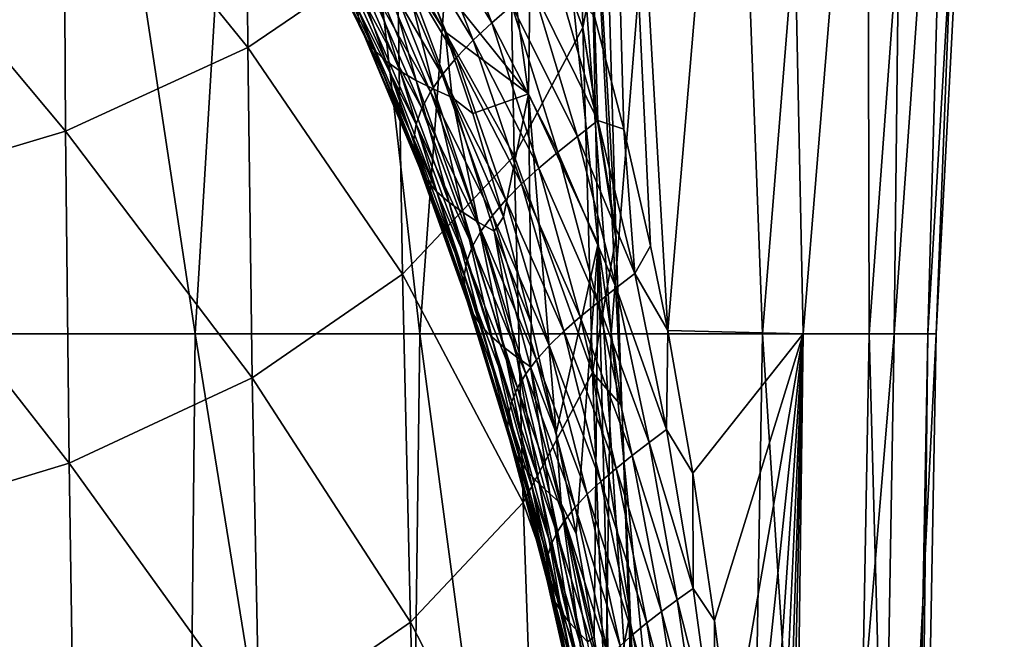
# Model space of a CAD drawing. Header units: millimetres. Extents: x -27 to 27, y -375 to 166.
# Tile 24 of 49: x 8.57 to 22.13, y 70.47 to 79.01. Entities that reach past the tile are written whole.
import ezdxf

# ---------------------------------------------------------------- set-up
doc = ezdxf.new("R2010")
doc.units = ezdxf.units.MM
doc.header["$LTSCALE"] = 62.577778
for name, color, linetype in [('10', 7, 'CONTINUOUS'), ('14', 7, 'CONTINUOUS'), ('6', 7, 'CONTINUOUS'), ('8', 7, 'CONTINUOUS')]:
    doc.layers.add(name, color=color, linetype=linetype)

msp = doc.modelspace()

# ---------------------------------------------------------------- linework, layer by layer
at = {"layer": '10', "color": 7, "linetype": 'CONTINUOUS', "true_color": 0xa2afbf}
for points in [[(8.293, 92.423, -20.533), (10.984, 74.682, -18.17), (7.529, 74.682, -19.852), (8.293, 92.423, -20.533)], [(8.293, 92.423, -20.533), (12.057, 92.423, -18.575), (10.984, 74.682, -18.17), (8.293, 92.423, -20.533)], [(12.057, 92.423, -18.575), (14.079, 74.682, -15.893), (10.984, 74.682, -18.17), (12.057, 92.423, -18.575)], [(12.057, 92.423, -18.575), (15.378, 92.423, -15.934), (14.079, 74.682, -15.893), (12.057, 92.423, -18.575)], [(15.378, 92.423, -15.934), (16.713, 74.682, -13.095), (14.079, 74.682, -15.893), (15.378, 92.423, -15.934)], [(15.378, 92.423, -15.934), (18.135, 92.423, -12.708), (16.713, 74.682, -13.095), (15.378, 92.423, -15.934)], [(18.991, 92.423, 11.39), (16.47, 92.423, 14.803), (17.494, 74.726, 12.035), (18.991, 92.423, 11.39)], [(17.494, 74.726, 12.035), (16.47, 92.423, 14.803), (17.257, 75.893, 12.446), (17.494, 74.726, 12.035)], [(17.257, 75.893, 12.446), (16.47, 92.423, 14.803), (16.889, 77.503, 13.046), (17.257, 75.893, 12.446)], [(16.889, 77.503, 13.046), (16.47, 92.423, 14.803), (16.484, 79.053, 13.659), (16.889, 77.503, 13.046)], [(18.135, 92.423, -12.708), (18.8, 74.682, -9.868), (16.713, 74.682, -13.095), (18.135, 92.423, -12.708)], [(18.991, 92.423, 11.39), (17.494, 74.726, 12.035), (19.362, 74.682, 8.712), (18.991, 92.423, 11.39)], [(18.135, 92.423, -12.708), (20.226, 92.423, -9.016), (18.8, 74.682, -9.868), (18.135, 92.423, -12.708)], [(20.226, 92.423, -9.016), (20.27, 74.682, -6.318), (18.8, 74.682, -9.868), (20.226, 92.423, -9.016)], [(20.815, 92.423, 7.559), (18.991, 92.423, 11.39), (19.362, 74.682, 8.712), (20.815, 92.423, 7.559)], [(20.815, 92.423, 7.559), (19.362, 74.682, 8.712), (20.615, 74.682, 5.08), (20.815, 92.423, 7.559)], [(20.226, 92.423, -9.016), (21.575, 92.423, -4.993), (20.27, 74.682, -6.318), (20.226, 92.423, -9.016)], [(21.575, 92.423, -4.993), (21.077, 74.682, -2.56), (20.27, 74.682, -6.318), (21.575, 92.423, -4.993)], [(21.874, 92.423, 3.45), (20.815, 92.423, 7.559), (20.615, 74.682, 5.08), (21.874, 92.423, 3.45)], [(21.874, 92.423, 3.45), (20.615, 74.682, 5.08), (21.193, 74.682, 1.281), (21.874, 92.423, 3.45)], [(21.575, 92.423, -4.993), (22.131, 92.423, -0.786), (21.077, 74.682, -2.56), (21.575, 92.423, -4.993)], [(22.131, 92.423, -0.786), (21.193, 74.682, 1.281), (21.077, 74.682, -2.56), (22.131, 92.423, -0.786)], [(22.131, 92.423, -0.786), (21.874, 92.423, 3.45), (21.193, 74.682, 1.281), (22.131, 92.423, -0.786)], [(10.804, 56.917, -17.899), (7.405, 56.917, -19.551), (7.529, 74.682, -19.852), (10.804, 56.917, -17.899)], [(10.984, 74.682, -18.17), (10.804, 56.917, -17.899), (7.529, 74.682, -19.852), (10.984, 74.682, -18.17)], [(13.85, 56.917, -15.661), (10.804, 56.917, -17.899), (10.984, 74.682, -18.17), (13.85, 56.917, -15.661)], [(14.079, 74.682, -15.893), (13.85, 56.917, -15.661), (10.984, 74.682, -18.17), (14.079, 74.682, -15.893)], [(16.443, 56.917, -12.912), (13.85, 56.917, -15.661), (14.079, 74.682, -15.893), (16.443, 56.917, -12.912)], [(16.713, 74.682, -13.095), (16.443, 56.917, -12.912), (14.079, 74.682, -15.893), (16.713, 74.682, -13.095)], [(18.499, 56.917, -9.74), (16.443, 56.917, -12.912), (16.713, 74.682, -13.095), (18.499, 56.917, -9.74)], [(18.8, 74.682, -9.868), (18.499, 56.917, -9.74), (16.713, 74.682, -13.095), (18.8, 74.682, -9.868)], [(17.494, 74.726, 12.035), (17.84, 72.762, 11.39), (19.362, 74.682, 8.712), (17.494, 74.726, 12.035)], [(17.84, 72.762, 11.39), (18.14, 70.731, 10.786), (19.362, 74.682, 8.712), (17.84, 72.762, 11.39)], [(18.14, 70.731, 10.786), (18.364, 68.916, 10.301), (19.362, 74.682, 8.712), (18.14, 70.731, 10.786)], [(18.364, 68.916, 10.301), (18.555, 67.072, 9.862), (19.362, 74.682, 8.712), (18.364, 68.916, 10.301)], [(19.95, 56.917, -6.251), (18.499, 56.917, -9.74), (18.8, 74.682, -9.868), (19.95, 56.917, -6.251)], [(18.555, 67.072, 9.862), (18.714, 65.217, 9.476), (19.362, 74.682, 8.712), (18.555, 67.072, 9.862)], [(18.714, 65.217, 9.476), (18.845, 63.37, 9.148), (19.362, 74.682, 8.712), (18.714, 65.217, 9.476)], [(20.27, 74.682, -6.318), (19.95, 56.917, -6.251), (18.8, 74.682, -9.868), (20.27, 74.682, -6.318)], [(18.845, 63.37, 9.148), (18.949, 61.556, 8.882), (19.362, 74.682, 8.712), (18.845, 63.37, 9.148)], [(18.949, 61.556, 8.882), (19.027, 59.793, 8.68), (19.362, 74.682, 8.712), (18.949, 61.556, 8.882)], [(19.027, 59.793, 8.68), (19.126, 56.776, 8.444), (19.362, 74.682, 8.712), (19.027, 59.793, 8.68)], [(19.126, 56.776, 8.444), (20.31, 56.917, 4.958), (20.615, 74.682, 5.08), (19.126, 56.776, 8.444)], [(19.362, 74.682, 8.712), (19.126, 56.776, 8.444), (20.615, 74.682, 5.08), (19.362, 74.682, 8.712)], [(20.75, 56.917, -2.557), (19.95, 56.917, -6.251), (20.27, 74.682, -6.318), (20.75, 56.917, -2.557)], [(21.077, 74.682, -2.56), (20.75, 56.917, -2.557), (20.27, 74.682, -6.318), (21.077, 74.682, -2.56)], [(20.31, 56.917, 4.958), (20.871, 56.917, 1.221), (21.193, 74.682, 1.281), (20.31, 56.917, 4.958)], [(20.615, 74.682, 5.08), (20.31, 56.917, 4.958), (21.193, 74.682, 1.281), (20.615, 74.682, 5.08)], [(20.871, 56.917, 1.221), (20.75, 56.917, -2.557), (21.077, 74.682, -2.56), (20.871, 56.917, 1.221)], [(21.193, 74.682, 1.281), (20.871, 56.917, 1.221), (21.077, 74.682, -2.56), (21.193, 74.682, 1.281)]]:
    msp.add_3dface(points, dxfattribs=at)
at = {"layer": '14', "color": 7, "linetype": 'CONTINUOUS', "true_color": 0xa2afbf}
for points in [[(14.325, 80.913, 16.186), (14.054, 80.651, 16.545), (15.069, 78.966, 15.357), (14.325, 80.913, 16.186)], [(14.325, 80.913, 16.186), (15.069, 78.966, 15.357), (15.345, 79.206, 15.007), (14.325, 80.913, 16.186)], [(12.378, 80.704, 20.462), (12.476, 80.512, 20.952), (13.245, 78.965, 19.602), (12.378, 80.704, 20.462)], [(12.378, 80.704, 20.462), (13.245, 78.965, 19.602), (13.215, 79.172, 19.124), (12.378, 80.704, 20.462)], [(14.054, 80.651, 16.545), (13.81, 80.389, 16.926), (14.813, 78.727, 15.723), (14.054, 80.651, 16.545)], [(14.054, 80.651, 16.545), (14.813, 78.727, 15.723), (15.069, 78.966, 15.357), (14.054, 80.651, 16.545)], [(12.476, 80.512, 20.952), (12.624, 80.342, 21.439), (13.323, 78.774, 20.08), (12.476, 80.512, 20.952)], [(12.476, 80.512, 20.952), (13.323, 78.774, 20.08), (13.245, 78.965, 19.602), (12.476, 80.512, 20.952)], [(12.624, 80.342, 21.439), (12.815, 80.193, 21.917), (13.447, 78.6, 20.556), (12.624, 80.342, 21.439)], [(12.624, 80.342, 21.439), (13.447, 78.6, 20.556), (13.323, 78.774, 20.08), (12.624, 80.342, 21.439)], [(13.81, 80.389, 16.926), (13.602, 80.131, 17.328), (14.584, 78.488, 16.107), (13.81, 80.389, 16.926)], [(13.81, 80.389, 16.926), (14.584, 78.488, 16.107), (14.813, 78.727, 15.723), (13.81, 80.389, 16.926)], [(12.815, 80.193, 21.917), (13.04, 80.062, 22.386), (13.611, 78.442, 21.025), (12.815, 80.193, 21.917)], [(12.815, 80.193, 21.917), (13.611, 78.442, 21.025), (13.447, 78.6, 20.556), (12.815, 80.193, 21.917)], [(13.04, 80.062, 22.386), (13.293, 79.948, 22.844), (13.808, 78.301, 21.486), (13.04, 80.062, 22.386)], [(13.04, 80.062, 22.386), (13.808, 78.301, 21.486), (13.611, 78.442, 21.025), (13.04, 80.062, 22.386)], [(13.602, 80.131, 17.328), (13.434, 79.878, 17.751), (14.386, 78.251, 16.508), (13.602, 80.131, 17.328)], [(13.602, 80.131, 17.328), (14.386, 78.251, 16.508), (14.584, 78.488, 16.107), (13.602, 80.131, 17.328)], [(13.293, 79.948, 22.844), (13.563, 79.845, 23.292), (14.031, 78.171, 21.938), (13.293, 79.948, 22.844)], [(13.293, 79.948, 22.844), (14.031, 78.171, 21.938), (13.808, 78.301, 21.486), (13.293, 79.948, 22.844)], [(14.022, 79.931, 24.32), (14.43, 78.841, 23.77), (13.845, 79.75, 23.735), (14.022, 79.931, 24.32)], [(13.434, 79.878, 17.751), (13.311, 79.631, 18.194), (14.225, 78.017, 16.928), (13.434, 79.878, 17.751)], [(13.434, 79.878, 17.751), (14.225, 78.017, 16.928), (14.386, 78.251, 16.508), (13.434, 79.878, 17.751)], [(13.563, 79.845, 23.292), (13.845, 79.75, 23.735), (14.272, 78.052, 22.382), (13.563, 79.845, 23.292)], [(13.563, 79.845, 23.292), (14.272, 78.052, 22.382), (14.031, 78.171, 21.938), (13.563, 79.845, 23.292)], [(13.311, 79.631, 18.194), (13.237, 79.395, 18.653), (14.105, 77.789, 17.364), (13.311, 79.631, 18.194)], [(13.311, 79.631, 18.194), (14.105, 77.789, 17.364), (14.225, 78.017, 16.928), (13.311, 79.631, 18.194)], [(13.845, 79.75, 23.735), (14.43, 78.841, 23.77), (14.523, 77.938, 22.822), (13.845, 79.75, 23.735)], [(13.845, 79.75, 23.735), (14.523, 77.938, 22.822), (14.272, 78.052, 22.382), (13.845, 79.75, 23.735)], [(15.936, 79.683, 14.339), (15.636, 79.444, 14.669), (16.531, 77.619, 13.507), (15.936, 79.683, 14.339)], [(16.484, 79.053, 13.659), (15.936, 79.683, 14.339), (16.531, 77.619, 13.507), (16.484, 79.053, 13.659)], [(13.237, 79.395, 18.653), (13.215, 79.172, 19.124), (14.028, 77.569, 17.814), (13.237, 79.395, 18.653)], [(13.237, 79.395, 18.653), (14.028, 77.569, 17.814), (14.105, 77.789, 17.364), (13.237, 79.395, 18.653)], [(15.636, 79.444, 14.669), (15.345, 79.206, 15.007), (16.251, 77.402, 13.847), (15.636, 79.444, 14.669)], [(15.636, 79.444, 14.669), (16.251, 77.402, 13.847), (16.531, 77.619, 13.507), (15.636, 79.444, 14.669)], [(13.215, 79.172, 19.124), (13.245, 78.965, 19.602), (13.998, 77.358, 18.274), (13.215, 79.172, 19.124)], [(13.215, 79.172, 19.124), (13.998, 77.358, 18.274), (14.028, 77.569, 17.814), (13.215, 79.172, 19.124)], [(15.345, 79.206, 15.007), (15.069, 78.966, 15.357), (15.98, 77.184, 14.193), (15.345, 79.206, 15.007)], [(15.345, 79.206, 15.007), (15.98, 77.184, 14.193), (16.251, 77.402, 13.847), (15.345, 79.206, 15.007)], [(13.245, 78.965, 19.602), (13.323, 78.774, 20.08), (14.014, 77.159, 18.739), (13.245, 78.965, 19.602)], [(13.245, 78.965, 19.602), (14.014, 77.159, 18.739), (13.998, 77.358, 18.274), (13.245, 78.965, 19.602)], [(15.069, 78.966, 15.357), (14.813, 78.727, 15.723), (15.721, 76.966, 14.549), (15.069, 78.966, 15.357)], [(15.069, 78.966, 15.357), (15.721, 76.966, 14.549), (15.98, 77.184, 14.193), (15.069, 78.966, 15.357)], [(16.889, 77.503, 13.046), (16.484, 79.053, 13.659), (16.531, 77.619, 13.507), (16.889, 77.503, 13.046)], [(14.43, 78.841, 23.77), (14.81, 77.715, 23.209), (14.523, 77.938, 22.822), (14.43, 78.841, 23.77)], [(13.323, 78.774, 20.08), (13.447, 78.6, 20.556), (14.074, 76.973, 19.206), (13.323, 78.774, 20.08)], [(13.323, 78.774, 20.08), (14.074, 76.973, 19.206), (14.014, 77.159, 18.739), (13.323, 78.774, 20.08)], [(14.813, 78.727, 15.723), (14.584, 78.488, 16.107), (15.481, 76.747, 14.918), (14.813, 78.727, 15.723)], [(14.813, 78.727, 15.723), (15.481, 76.747, 14.918), (15.721, 76.966, 14.549), (14.813, 78.727, 15.723)], [(13.447, 78.6, 20.556), (13.611, 78.442, 21.025), (14.175, 76.799, 19.671), (13.447, 78.6, 20.556)], [(13.447, 78.6, 20.556), (14.175, 76.799, 19.671), (14.074, 76.973, 19.206), (13.447, 78.6, 20.556)], [(13.611, 78.442, 21.025), (13.808, 78.301, 21.486), (14.313, 76.639, 20.131), (13.611, 78.442, 21.025)], [(13.611, 78.442, 21.025), (14.313, 76.639, 20.131), (14.175, 76.799, 19.671), (13.611, 78.442, 21.025)], [(14.584, 78.488, 16.107), (14.386, 78.251, 16.508), (15.266, 76.529, 15.302), (14.584, 78.488, 16.107)], [(14.584, 78.488, 16.107), (15.266, 76.529, 15.302), (15.481, 76.747, 14.918), (14.584, 78.488, 16.107)], [(13.808, 78.301, 21.486), (14.031, 78.171, 21.938), (14.482, 76.491, 20.584), (13.808, 78.301, 21.486)], [(13.808, 78.301, 21.486), (14.482, 76.491, 20.584), (14.313, 76.639, 20.131), (13.808, 78.301, 21.486)], [(14.031, 78.171, 21.938), (14.272, 78.052, 22.382), (14.675, 76.353, 21.03), (14.031, 78.171, 21.938)], [(14.031, 78.171, 21.938), (14.675, 76.353, 21.03), (14.482, 76.491, 20.584), (14.031, 78.171, 21.938)], [(14.386, 78.251, 16.508), (14.225, 78.017, 16.928), (15.079, 76.313, 15.701), (14.386, 78.251, 16.508)], [(14.386, 78.251, 16.508), (15.079, 76.313, 15.701), (15.266, 76.529, 15.302), (14.386, 78.251, 16.508)], [(14.225, 78.017, 16.928), (14.105, 77.789, 17.364), (14.925, 76.099, 16.115), (14.225, 78.017, 16.928)], [(14.225, 78.017, 16.928), (14.925, 76.099, 16.115), (15.079, 76.313, 15.701), (14.225, 78.017, 16.928)], [(14.272, 78.052, 22.382), (14.523, 77.938, 22.822), (14.885, 76.222, 21.47), (14.272, 78.052, 22.382)], [(14.272, 78.052, 22.382), (14.885, 76.222, 21.47), (14.675, 76.353, 21.03), (14.272, 78.052, 22.382)], [(14.81, 77.715, 23.209), (15.234, 76.294, 22.504), (14.523, 77.938, 22.822), (14.81, 77.715, 23.209)], [(14.523, 77.938, 22.822), (15.234, 76.294, 22.504), (15.104, 76.096, 21.906), (14.523, 77.938, 22.822)], [(14.523, 77.938, 22.822), (15.104, 76.096, 21.906), (14.885, 76.222, 21.47), (14.523, 77.938, 22.822)], [(14.105, 77.789, 17.364), (14.028, 77.569, 17.814), (14.807, 75.889, 16.544), (14.105, 77.789, 17.364)], [(14.105, 77.789, 17.364), (14.807, 75.889, 16.544), (14.925, 76.099, 16.115), (14.105, 77.789, 17.364)], [(16.531, 77.619, 13.507), (16.251, 77.402, 13.847), (17.042, 75.511, 12.718), (16.531, 77.619, 13.507)], [(16.889, 77.503, 13.046), (16.531, 77.619, 13.507), (17.042, 75.511, 12.718), (16.889, 77.503, 13.046)], [(14.028, 77.569, 17.814), (13.998, 77.358, 18.274), (14.729, 75.684, 16.983), (14.028, 77.569, 17.814)], [(14.028, 77.569, 17.814), (14.729, 75.684, 16.983), (14.807, 75.889, 16.544), (14.028, 77.569, 17.814)], [(17.257, 75.893, 12.446), (16.889, 77.503, 13.046), (17.042, 75.511, 12.718), (17.257, 75.893, 12.446)], [(13.998, 77.358, 18.274), (14.014, 77.159, 18.739), (14.691, 75.487, 17.431), (13.998, 77.358, 18.274)], [(13.998, 77.358, 18.274), (14.691, 75.487, 17.431), (14.729, 75.684, 16.983), (13.998, 77.358, 18.274)], [(16.251, 77.402, 13.847), (15.98, 77.184, 14.193), (16.783, 75.314, 13.063), (16.251, 77.402, 13.847)], [(16.251, 77.402, 13.847), (16.783, 75.314, 13.063), (17.042, 75.511, 12.718), (16.251, 77.402, 13.847)], [(15.98, 77.184, 14.193), (15.721, 76.966, 14.549), (16.53, 75.116, 13.413), (15.98, 77.184, 14.193)], [(15.98, 77.184, 14.193), (16.53, 75.116, 13.413), (16.783, 75.314, 13.063), (15.98, 77.184, 14.193)], [(14.014, 77.159, 18.739), (14.074, 76.973, 19.206), (14.694, 75.298, 17.885), (14.014, 77.159, 18.739)], [(14.014, 77.159, 18.739), (14.694, 75.298, 17.885), (14.691, 75.487, 17.431), (14.014, 77.159, 18.739)], [(14.074, 76.973, 19.206), (14.175, 76.799, 19.671), (14.737, 75.119, 18.34), (14.074, 76.973, 19.206)], [(14.074, 76.973, 19.206), (14.737, 75.119, 18.34), (14.694, 75.298, 17.885), (14.074, 76.973, 19.206)], [(15.721, 76.966, 14.549), (15.481, 76.747, 14.918), (16.289, 74.918, 13.772), (15.721, 76.966, 14.549)], [(15.721, 76.966, 14.549), (16.289, 74.918, 13.772), (16.53, 75.116, 13.413), (15.721, 76.966, 14.549)], [(14.175, 76.799, 19.671), (14.313, 76.639, 20.131), (14.817, 74.95, 18.793), (14.175, 76.799, 19.671)], [(14.175, 76.799, 19.671), (14.817, 74.95, 18.793), (14.737, 75.119, 18.34), (14.175, 76.799, 19.671)], [(14.313, 76.639, 20.131), (14.482, 76.491, 20.584), (14.931, 74.79, 19.243), (14.313, 76.639, 20.131)], [(14.313, 76.639, 20.131), (14.931, 74.79, 19.243), (14.817, 74.95, 18.793), (14.313, 76.639, 20.131)], [(15.481, 76.747, 14.918), (15.266, 76.529, 15.302), (16.065, 74.72, 14.141), (15.481, 76.747, 14.918)], [(15.481, 76.747, 14.918), (16.065, 74.72, 14.141), (16.289, 74.918, 13.772), (15.481, 76.747, 14.918)], [(15.266, 76.529, 15.302), (15.079, 76.313, 15.701), (15.863, 74.522, 14.522), (15.266, 76.529, 15.302)], [(15.266, 76.529, 15.302), (15.863, 74.522, 14.522), (16.065, 74.72, 14.141), (15.266, 76.529, 15.302)], [(14.482, 76.491, 20.584), (14.675, 76.353, 21.03), (15.072, 74.641, 19.688), (14.482, 76.491, 20.584)], [(14.482, 76.491, 20.584), (15.072, 74.641, 19.688), (14.931, 74.79, 19.243), (14.482, 76.491, 20.584)], [(14.675, 76.353, 21.03), (14.885, 76.222, 21.47), (15.236, 74.498, 20.127), (14.675, 76.353, 21.03)], [(14.675, 76.353, 21.03), (15.236, 74.498, 20.127), (15.072, 74.641, 19.688), (14.675, 76.353, 21.03)], [(15.079, 76.313, 15.701), (14.925, 76.099, 16.115), (15.687, 74.325, 14.917), (15.079, 76.313, 15.701)], [(15.079, 76.313, 15.701), (15.687, 74.325, 14.917), (15.863, 74.522, 14.522), (15.079, 76.313, 15.701)], [(15.234, 76.294, 22.504), (15.615, 74.83, 21.785), (15.104, 76.096, 21.906), (15.234, 76.294, 22.504)], [(14.925, 76.099, 16.115), (14.807, 75.889, 16.544), (15.54, 74.13, 15.324), (14.925, 76.099, 16.115)], [(14.885, 76.222, 21.47), (15.104, 76.096, 21.906), (15.415, 74.362, 20.562), (14.885, 76.222, 21.47)], [(14.885, 76.222, 21.47), (15.415, 74.362, 20.562), (15.236, 74.498, 20.127), (14.885, 76.222, 21.47)], [(14.925, 76.099, 16.115), (15.54, 74.13, 15.324), (15.687, 74.325, 14.917), (14.925, 76.099, 16.115)], [(15.104, 76.096, 21.906), (15.615, 74.83, 21.785), (15.602, 74.229, 20.994), (15.104, 76.096, 21.906)], [(15.104, 76.096, 21.906), (15.602, 74.229, 20.994), (15.415, 74.362, 20.562), (15.104, 76.096, 21.906)], [(14.807, 75.889, 16.544), (14.729, 75.684, 16.983), (15.425, 73.937, 15.742), (14.807, 75.889, 16.544)], [(14.807, 75.889, 16.544), (15.425, 73.937, 15.742), (15.54, 74.13, 15.324), (14.807, 75.889, 16.544)], [(17.494, 74.726, 12.035), (17.257, 75.893, 12.446), (17.042, 75.511, 12.718), (17.494, 74.726, 12.035)], [(14.729, 75.684, 16.983), (14.691, 75.487, 17.431), (15.345, 73.749, 16.171), (14.729, 75.684, 16.983)], [(14.729, 75.684, 16.983), (15.345, 73.749, 16.171), (15.425, 73.937, 15.742), (14.729, 75.684, 16.983)], [(14.691, 75.487, 17.431), (14.694, 75.298, 17.885), (15.301, 73.566, 16.607), (14.691, 75.487, 17.431)], [(14.691, 75.487, 17.431), (15.301, 73.566, 16.607), (15.345, 73.749, 16.171), (14.691, 75.487, 17.431)], [(17.042, 75.511, 12.718), (16.783, 75.314, 13.063), (17.476, 73.363, 11.978), (17.042, 75.511, 12.718)], [(17.494, 74.726, 12.035), (17.042, 75.511, 12.718), (17.476, 73.363, 11.978), (17.494, 74.726, 12.035)], [(14.694, 75.298, 17.885), (14.737, 75.119, 18.34), (15.293, 73.39, 17.047), (14.694, 75.298, 17.885)], [(14.694, 75.298, 17.885), (15.293, 73.39, 17.047), (15.301, 73.566, 16.607), (14.694, 75.298, 17.885)], [(16.783, 75.314, 13.063), (16.53, 75.116, 13.413), (17.237, 73.184, 12.325), (16.783, 75.314, 13.063)], [(16.783, 75.314, 13.063), (17.237, 73.184, 12.325), (17.476, 73.363, 11.978), (16.783, 75.314, 13.063)], [(14.737, 75.119, 18.34), (14.817, 74.95, 18.793), (15.321, 73.22, 17.489), (14.737, 75.119, 18.34)], [(14.737, 75.119, 18.34), (15.321, 73.22, 17.489), (15.293, 73.39, 17.047), (14.737, 75.119, 18.34)], [(16.53, 75.116, 13.413), (16.289, 74.918, 13.772), (17.004, 73.007, 12.675), (16.53, 75.116, 13.413)], [(16.53, 75.116, 13.413), (17.004, 73.007, 12.675), (17.237, 73.184, 12.325), (16.53, 75.116, 13.413)], [(14.817, 74.95, 18.793), (14.931, 74.79, 19.243), (15.381, 73.058, 17.93), (14.817, 74.95, 18.793)], [(14.817, 74.95, 18.793), (15.381, 73.058, 17.93), (15.321, 73.22, 17.489), (14.817, 74.95, 18.793)], [(16.289, 74.918, 13.772), (16.065, 74.72, 14.141), (16.782, 72.829, 13.032), (16.289, 74.918, 13.772)], [(16.289, 74.918, 13.772), (16.782, 72.829, 13.032), (17.004, 73.007, 12.675), (16.289, 74.918, 13.772)], [(14.931, 74.79, 19.243), (15.072, 74.641, 19.688), (15.471, 72.904, 18.369), (14.931, 74.79, 19.243)], [(14.931, 74.79, 19.243), (15.471, 72.904, 18.369), (15.381, 73.058, 17.93), (14.931, 74.79, 19.243)], [(15.615, 74.83, 21.785), (15.957, 73.32, 21.051), (15.602, 74.229, 20.994), (15.615, 74.83, 21.785)], [(15.072, 74.641, 19.688), (15.236, 74.498, 20.127), (15.587, 72.756, 18.804), (15.072, 74.641, 19.688)], [(15.072, 74.641, 19.688), (15.587, 72.756, 18.804), (15.471, 72.904, 18.369), (15.072, 74.641, 19.688)], [(16.065, 74.72, 14.141), (15.863, 74.522, 14.522), (16.574, 72.65, 13.398), (16.065, 74.72, 14.141)], [(16.065, 74.72, 14.141), (16.574, 72.65, 13.398), (16.782, 72.829, 13.032), (16.065, 74.72, 14.141)], [(17.84, 72.762, 11.39), (17.494, 74.726, 12.035), (17.476, 73.363, 11.978), (17.84, 72.762, 11.39)], [(15.236, 74.498, 20.127), (15.415, 74.362, 20.562), (15.722, 72.614, 19.235), (15.236, 74.498, 20.127)], [(15.236, 74.498, 20.127), (15.722, 72.614, 19.235), (15.587, 72.756, 18.804), (15.236, 74.498, 20.127)], [(15.863, 74.522, 14.522), (15.687, 74.325, 14.917), (16.386, 72.472, 13.774), (15.863, 74.522, 14.522)], [(15.863, 74.522, 14.522), (16.386, 72.472, 13.774), (16.574, 72.65, 13.398), (15.863, 74.522, 14.522)], [(15.415, 74.362, 20.562), (15.602, 74.229, 20.994), (15.871, 72.477, 19.663), (15.415, 74.362, 20.562)], [(15.415, 74.362, 20.562), (15.871, 72.477, 19.663), (15.722, 72.614, 19.235), (15.415, 74.362, 20.562)], [(15.687, 74.325, 14.917), (15.54, 74.13, 15.324), (16.22, 72.294, 14.162), (15.687, 74.325, 14.917)], [(15.602, 74.229, 20.994), (15.957, 73.32, 21.051), (16.027, 72.342, 20.088), (15.602, 74.229, 20.994)], [(15.602, 74.229, 20.994), (16.027, 72.342, 20.088), (15.871, 72.477, 19.663), (15.602, 74.229, 20.994)], [(15.687, 74.325, 14.917), (16.22, 72.294, 14.162), (16.386, 72.472, 13.774), (15.687, 74.325, 14.917)], [(15.54, 74.13, 15.324), (15.425, 73.937, 15.742), (16.079, 72.117, 14.561), (15.54, 74.13, 15.324)], [(15.54, 74.13, 15.324), (16.079, 72.117, 14.561), (16.22, 72.294, 14.162), (15.54, 74.13, 15.324)], [(15.425, 73.937, 15.742), (15.345, 73.749, 16.171), (15.967, 71.943, 14.968), (15.425, 73.937, 15.742)], [(15.425, 73.937, 15.742), (15.967, 71.943, 14.968), (16.079, 72.117, 14.561), (15.425, 73.937, 15.742)], [(15.345, 73.749, 16.171), (15.301, 73.566, 16.607), (15.885, 71.772, 15.384), (15.345, 73.749, 16.171)], [(15.345, 73.749, 16.171), (15.885, 71.772, 15.384), (15.967, 71.943, 14.968), (15.345, 73.749, 16.171)], [(15.301, 73.566, 16.607), (15.293, 73.39, 17.047), (15.837, 71.604, 15.806), (15.301, 73.566, 16.607)], [(15.301, 73.566, 16.607), (15.837, 71.604, 15.806), (15.885, 71.772, 15.384), (15.301, 73.566, 16.607)], [(15.293, 73.39, 17.047), (15.321, 73.22, 17.489), (15.82, 71.441, 16.232), (15.293, 73.39, 17.047)], [(15.293, 73.39, 17.047), (15.82, 71.441, 16.232), (15.837, 71.604, 15.806), (15.293, 73.39, 17.047)], [(15.957, 73.32, 21.051), (16.232, 71.931, 20.382), (16.027, 72.342, 20.088), (15.957, 73.32, 21.051)], [(17.476, 73.363, 11.978), (17.237, 73.184, 12.325), (17.843, 71.176, 11.296), (17.476, 73.363, 11.978)], [(17.84, 72.762, 11.39), (17.476, 73.363, 11.978), (17.843, 71.176, 11.296), (17.84, 72.762, 11.39)], [(15.321, 73.22, 17.489), (15.381, 73.058, 17.93), (15.834, 71.284, 16.661), (15.321, 73.22, 17.489)], [(15.321, 73.22, 17.489), (15.834, 71.284, 16.661), (15.82, 71.441, 16.232), (15.321, 73.22, 17.489)], [(17.237, 73.184, 12.325), (17.004, 73.007, 12.675), (17.624, 71.017, 11.641), (17.237, 73.184, 12.325)], [(17.237, 73.184, 12.325), (17.624, 71.017, 11.641), (17.843, 71.176, 11.296), (17.237, 73.184, 12.325)], [(15.381, 73.058, 17.93), (15.471, 72.904, 18.369), (15.876, 71.131, 17.09), (15.381, 73.058, 17.93)], [(15.381, 73.058, 17.93), (15.876, 71.131, 17.09), (15.834, 71.284, 16.661), (15.381, 73.058, 17.93)], [(17.004, 73.007, 12.675), (16.782, 72.829, 13.032), (17.41, 70.859, 11.988), (17.004, 73.007, 12.675)], [(17.004, 73.007, 12.675), (17.41, 70.859, 11.988), (17.624, 71.017, 11.641), (17.004, 73.007, 12.675)], [(15.471, 72.904, 18.369), (15.587, 72.756, 18.804), (15.944, 70.984, 17.517), (15.471, 72.904, 18.369)], [(15.471, 72.904, 18.369), (15.944, 70.984, 17.517), (15.876, 71.131, 17.09), (15.471, 72.904, 18.369)], [(15.587, 72.756, 18.804), (15.722, 72.614, 19.235), (16.034, 70.843, 17.939), (15.587, 72.756, 18.804)], [(15.587, 72.756, 18.804), (16.034, 70.843, 17.939), (15.944, 70.984, 17.517), (15.587, 72.756, 18.804)], [(16.782, 72.829, 13.032), (16.574, 72.65, 13.398), (17.205, 70.701, 12.34), (16.782, 72.829, 13.032)], [(16.782, 72.829, 13.032), (17.205, 70.701, 12.34), (17.41, 70.859, 11.988), (16.782, 72.829, 13.032)], [(18.14, 70.731, 10.786), (17.84, 72.762, 11.39), (17.843, 71.176, 11.296), (18.14, 70.731, 10.786)], [(15.722, 72.614, 19.235), (15.871, 72.477, 19.663), (16.143, 70.706, 18.359), (15.722, 72.614, 19.235)], [(15.722, 72.614, 19.235), (16.143, 70.706, 18.359), (16.034, 70.843, 17.939), (15.722, 72.614, 19.235)], [(16.574, 72.65, 13.398), (16.386, 72.472, 13.774), (17.013, 70.542, 12.7), (16.574, 72.65, 13.398)], [(16.574, 72.65, 13.398), (17.013, 70.542, 12.7), (17.205, 70.701, 12.34), (16.574, 72.65, 13.398)], [(15.871, 72.477, 19.663), (16.027, 72.342, 20.088), (16.263, 70.573, 18.776), (15.871, 72.477, 19.663)], [(15.871, 72.477, 19.663), (16.263, 70.573, 18.776), (16.143, 70.706, 18.359), (15.871, 72.477, 19.663)], [(16.386, 72.472, 13.774), (16.22, 72.294, 14.162), (16.838, 70.383, 13.069), (16.386, 72.472, 13.774)], [(16.386, 72.472, 13.774), (16.838, 70.383, 13.069), (17.013, 70.542, 12.7), (16.386, 72.472, 13.774)], [(16.232, 71.931, 20.382), (16.48, 70.508, 19.704), (16.027, 72.342, 20.088), (16.232, 71.931, 20.382)], [(16.027, 72.342, 20.088), (16.48, 70.508, 19.704), (16.389, 70.44, 19.193), (16.027, 72.342, 20.088)], [(16.027, 72.342, 20.088), (16.389, 70.44, 19.193), (16.263, 70.573, 18.776), (16.027, 72.342, 20.088)], [(16.22, 72.294, 14.162), (16.079, 72.117, 14.561), (16.682, 70.225, 13.447), (16.22, 72.294, 14.162)], [(16.22, 72.294, 14.162), (16.682, 70.225, 13.447), (16.838, 70.383, 13.069), (16.22, 72.294, 14.162)], [(16.079, 72.117, 14.561), (15.967, 71.943, 14.968), (16.549, 70.067, 13.833), (16.079, 72.117, 14.561)], [(16.079, 72.117, 14.561), (16.549, 70.067, 13.833), (16.682, 70.225, 13.447), (16.079, 72.117, 14.561)], [(15.967, 71.943, 14.968), (15.885, 71.772, 15.384), (16.44, 69.912, 14.228), (15.967, 71.943, 14.968)], [(15.967, 71.943, 14.968), (16.44, 69.912, 14.228), (16.549, 70.067, 13.833), (15.967, 71.943, 14.968)], [(15.885, 71.772, 15.384), (15.837, 71.604, 15.806), (16.358, 69.758, 14.629), (15.885, 71.772, 15.384)], [(15.885, 71.772, 15.384), (16.358, 69.758, 14.629), (16.44, 69.912, 14.228), (15.885, 71.772, 15.384)], [(15.837, 71.604, 15.806), (15.82, 71.441, 16.232), (16.305, 69.607, 15.035), (15.837, 71.604, 15.806)], [(15.837, 71.604, 15.806), (16.305, 69.607, 15.035), (16.358, 69.758, 14.629), (15.837, 71.604, 15.806)], [(15.82, 71.441, 16.232), (15.834, 71.284, 16.661), (16.28, 69.46, 15.446), (15.82, 71.441, 16.232)], [(15.82, 71.441, 16.232), (16.28, 69.46, 15.446), (16.305, 69.607, 15.035), (15.82, 71.441, 16.232)], [(15.834, 71.284, 16.661), (15.876, 71.131, 17.09), (16.281, 69.316, 15.859), (15.834, 71.284, 16.661)], [(15.834, 71.284, 16.661), (16.281, 69.316, 15.859), (16.28, 69.46, 15.446), (15.834, 71.284, 16.661)], [(15.876, 71.131, 17.09), (15.944, 70.984, 17.517), (16.306, 69.175, 16.273), (15.876, 71.131, 17.09)], [(15.876, 71.131, 17.09), (16.306, 69.175, 16.273), (16.281, 69.316, 15.859), (15.876, 71.131, 17.09)], [(17.843, 71.176, 11.296), (17.624, 71.017, 11.641), (18.149, 68.954, 10.678), (17.843, 71.176, 11.296)], [(18.14, 70.731, 10.786), (17.843, 71.176, 11.296), (18.149, 68.954, 10.678), (18.14, 70.731, 10.786)], [(15.944, 70.984, 17.517), (16.034, 70.843, 17.939), (16.354, 69.039, 16.685), (15.944, 70.984, 17.517)], [(15.944, 70.984, 17.517), (16.354, 69.039, 16.685), (16.306, 69.175, 16.273), (15.944, 70.984, 17.517)], [(17.624, 71.017, 11.641), (17.41, 70.859, 11.988), (17.949, 68.815, 11.017), (17.624, 71.017, 11.641)], [(17.624, 71.017, 11.641), (17.949, 68.815, 11.017), (18.149, 68.954, 10.678), (17.624, 71.017, 11.641)], [(16.034, 70.843, 17.939), (16.143, 70.706, 18.359), (16.422, 68.907, 17.094), (16.034, 70.843, 17.939)], [(16.034, 70.843, 17.939), (16.422, 68.907, 17.094), (16.354, 69.039, 16.685), (16.034, 70.843, 17.939)], [(17.41, 70.859, 11.988), (17.205, 70.701, 12.34), (17.754, 68.676, 11.358), (17.41, 70.859, 11.988)], [(17.41, 70.859, 11.988), (17.754, 68.676, 11.358), (17.949, 68.815, 11.017), (17.41, 70.859, 11.988)], [(16.143, 70.706, 18.359), (16.263, 70.573, 18.776), (16.505, 68.779, 17.5), (16.143, 70.706, 18.359)], [(16.143, 70.706, 18.359), (16.505, 68.779, 17.5), (16.422, 68.907, 17.094), (16.143, 70.706, 18.359)], [(17.205, 70.701, 12.34), (17.013, 70.542, 12.7), (17.566, 68.538, 11.702), (17.205, 70.701, 12.34)], [(17.205, 70.701, 12.34), (17.566, 68.538, 11.702), (17.754, 68.676, 11.358), (17.205, 70.701, 12.34)], [(18.364, 68.916, 10.301), (18.14, 70.731, 10.786), (18.149, 68.954, 10.678), (18.364, 68.916, 10.301)], [(16.263, 70.573, 18.776), (16.389, 70.44, 19.193), (16.599, 68.653, 17.905), (16.263, 70.573, 18.776)], [(16.263, 70.573, 18.776), (16.599, 68.653, 17.905), (16.505, 68.779, 17.5), (16.263, 70.573, 18.776)], [(17.013, 70.542, 12.7), (16.838, 70.383, 13.069), (17.389, 68.399, 12.052), (17.013, 70.542, 12.7)], [(17.013, 70.542, 12.7), (17.389, 68.399, 12.052), (17.566, 68.538, 11.702), (17.013, 70.542, 12.7)], [(16.48, 70.508, 19.704), (16.701, 69.056, 19.02), (16.389, 70.44, 19.193), (16.48, 70.508, 19.704)]]:
    msp.add_3dface(points, dxfattribs=at)
at = {"layer": '6', "color": 7, "linetype": 'CONTINUOUS', "true_color": 0xa2afbf}
for points in [[(14.022, 79.931, 24.32), (14.463, 86.056, 33.629), (15.576, 77.988, 25.681), (14.022, 79.931, 24.32)], [(14.463, 86.056, 33.629), (15.662, 84.384, 34.731), (15.576, 77.988, 25.681), (14.463, 86.056, 33.629)], [(15.576, 77.988, 25.681), (15.662, 84.384, 34.731), (16.534, 75.927, 27.228), (15.576, 77.988, 25.681)], [(15.662, 84.384, 34.731), (16.396, 82.605, 35.903), (16.534, 75.927, 27.228), (15.662, 84.384, 34.731)], [(16.396, 82.605, 35.903), (16.649, 80.603, 36.898), (16.778, 76.094, 31.444), (16.396, 82.605, 35.903)], [(16.534, 75.927, 27.228), (16.396, 82.605, 35.903), (16.864, 73.688, 28.732), (16.534, 75.927, 27.228)], [(16.864, 73.688, 28.732), (16.396, 82.605, 35.903), (16.778, 76.094, 31.444), (16.864, 73.688, 28.732)], [(14.022, 79.931, 24.32), (15.576, 77.988, 25.681), (14.43, 78.841, 23.77), (14.022, 79.931, 24.32)], [(14.43, 78.841, 23.77), (15.576, 77.988, 25.681), (14.81, 77.715, 23.209), (14.43, 78.841, 23.77)], [(14.81, 77.715, 23.209), (15.576, 77.988, 25.681), (15.234, 76.294, 22.504), (14.81, 77.715, 23.209)], [(15.234, 76.294, 22.504), (15.576, 77.988, 25.681), (15.615, 74.83, 21.785), (15.234, 76.294, 22.504)], [(15.576, 77.988, 25.681), (16.534, 75.927, 27.228), (15.957, 73.32, 21.051), (15.576, 77.988, 25.681)], [(15.615, 74.83, 21.785), (15.576, 77.988, 25.681), (15.957, 73.32, 21.051), (15.615, 74.83, 21.785)], [(16.781, 76.003, 31.34), (16.864, 73.688, 28.732), (16.778, 76.094, 31.444), (16.781, 76.003, 31.34)], [(15.957, 73.32, 21.051), (16.534, 75.927, 27.228), (16.232, 71.931, 20.382), (15.957, 73.32, 21.051)], [(16.232, 71.931, 20.382), (16.534, 75.927, 27.228), (16.48, 70.508, 19.704), (16.232, 71.931, 20.382)], [(16.48, 70.508, 19.704), (16.534, 75.927, 27.228), (16.701, 69.056, 19.02), (16.48, 70.508, 19.704)], [(16.534, 75.927, 27.228), (16.864, 73.688, 28.732), (17.066, 67.731, 20.129), (16.534, 75.927, 27.228)], [(16.701, 69.056, 19.02), (16.534, 75.927, 27.228), (17.066, 67.731, 20.129), (16.701, 69.056, 19.02)], [(17.066, 67.731, 20.129), (16.864, 73.688, 28.732), (16.979, 70.834, 25.681), (17.066, 67.731, 20.129)], [(17.141, 67.347, 22.186), (17.066, 67.731, 20.129), (16.979, 70.834, 25.681), (17.141, 67.347, 22.186)]]:
    msp.add_3dface(points, dxfattribs=at)
at = {"layer": '8', "color": 7, "linetype": 'CONTINUOUS', "true_color": 0xa2afbf}
for points in [[(16.24, 83.365, 44.611), (15.299, 81.628, 46.183), (16.325, 78.903, 38.919), (16.24, 83.365, 44.611)], [(16.649, 80.603, 36.898), (16.24, 83.365, 44.611), (16.325, 78.903, 38.919), (16.649, 80.603, 36.898)], [(11.677, 82.876, 54.209), (9.174, 81.752, 55.126), (11.709, 78.625, 48.902), (11.677, 82.876, 54.209)], [(13.768, 80.028, 47.632), (11.677, 82.876, 54.209), (11.709, 78.625, 48.902), (13.768, 80.028, 47.632)], [(9.174, 81.752, 55.126), (6.319, 80.916, 55.809), (9.199, 77.475, 49.944), (9.174, 81.752, 55.126)], [(11.709, 78.625, 48.902), (9.174, 81.752, 55.126), (9.199, 77.475, 49.944), (11.709, 78.625, 48.902)], [(15.299, 81.628, 46.183), (13.768, 80.028, 47.632), (15.379, 77.133, 40.691), (15.299, 81.628, 46.183)], [(16.325, 78.903, 38.919), (15.299, 81.628, 46.183), (15.379, 77.133, 40.691), (16.325, 78.903, 38.919)], [(9.199, 77.475, 49.944), (6.319, 80.916, 55.809), (6.337, 76.619, 50.719), (9.199, 77.475, 49.944)], [(16.778, 76.094, 31.444), (16.649, 80.603, 36.898), (16.325, 78.903, 38.919), (16.778, 76.094, 31.444)], [(13.768, 80.028, 47.632), (11.709, 78.625, 48.902), (13.84, 75.503, 42.324), (13.768, 80.028, 47.632)], [(15.379, 77.133, 40.691), (13.768, 80.028, 47.632), (13.84, 75.503, 42.324), (15.379, 77.133, 40.691)], [(16.325, 78.903, 38.919), (15.379, 77.133, 40.691), (16.457, 74.149, 33.412), (16.325, 78.903, 38.919)], [(16.781, 76.003, 31.34), (16.778, 76.094, 31.444), (16.325, 78.903, 38.919), (16.781, 76.003, 31.34)], [(16.781, 76.003, 31.34), (16.325, 78.903, 38.919), (16.457, 74.149, 33.412), (16.781, 76.003, 31.34)], [(11.709, 78.625, 48.902), (9.199, 77.475, 49.944), (11.771, 74.074, 43.756), (11.709, 78.625, 48.902)], [(13.84, 75.503, 42.324), (11.709, 78.625, 48.902), (11.771, 74.074, 43.756), (13.84, 75.503, 42.324)], [(9.199, 77.475, 49.944), (6.337, 76.619, 50.719), (9.247, 72.901, 44.93), (9.199, 77.475, 49.944)], [(11.771, 74.074, 43.756), (9.199, 77.475, 49.944), (9.247, 72.901, 44.93), (11.771, 74.074, 43.756)], [(15.379, 77.133, 40.691), (13.84, 75.503, 42.324), (15.503, 72.36, 35.398), (15.379, 77.133, 40.691)], [(16.457, 74.149, 33.412), (15.379, 77.133, 40.691), (15.503, 72.36, 35.398), (16.457, 74.149, 33.412)], [(9.247, 72.901, 44.93), (6.337, 76.619, 50.719), (6.37, 72.029, 45.804), (9.247, 72.901, 44.93)], [(16.864, 73.688, 28.732), (16.781, 76.003, 31.34), (16.457, 74.149, 33.412), (16.864, 73.688, 28.732)], [(13.84, 75.503, 42.324), (11.771, 74.074, 43.756), (13.952, 70.712, 37.229), (13.84, 75.503, 42.324)], [(15.503, 72.36, 35.398), (13.84, 75.503, 42.324), (13.952, 70.712, 37.229), (15.503, 72.36, 35.398)], [(11.771, 74.074, 43.756), (9.247, 72.901, 44.93), (11.866, 69.267, 38.834), (11.771, 74.074, 43.756)], [(13.952, 70.712, 37.229), (11.771, 74.074, 43.756), (11.866, 69.267, 38.834), (13.952, 70.712, 37.229)], [(16.457, 74.149, 33.412), (15.503, 72.36, 35.398), (16.644, 69.129, 28.146), (16.457, 74.149, 33.412)], [(16.979, 70.834, 25.681), (16.864, 73.688, 28.732), (16.457, 74.149, 33.412), (16.979, 70.834, 25.681)], [(16.979, 70.834, 25.681), (16.457, 74.149, 33.412), (16.644, 69.129, 28.146), (16.979, 70.834, 25.681)], [(9.247, 72.901, 44.93), (6.37, 72.029, 45.804), (9.322, 68.082, 40.15), (9.247, 72.901, 44.93)], [(11.866, 69.267, 38.834), (9.247, 72.901, 44.93), (9.322, 68.082, 40.15), (11.866, 69.267, 38.834)], [(15.503, 72.36, 35.398), (13.952, 70.712, 37.229), (15.679, 67.342, 30.364), (15.503, 72.36, 35.398)], [(16.644, 69.129, 28.146), (15.503, 72.36, 35.398), (15.679, 67.342, 30.364), (16.644, 69.129, 28.146)], [(9.322, 68.082, 40.15), (6.37, 72.029, 45.804), (6.422, 67.201, 41.13), (9.322, 68.082, 40.15)], [(17.141, 67.347, 22.186), (16.979, 70.834, 25.681), (16.644, 69.129, 28.146), (17.141, 67.347, 22.186)], [(13.952, 70.712, 37.229), (11.866, 69.267, 38.834), (14.11, 65.696, 32.407), (13.952, 70.712, 37.229)], [(15.679, 67.342, 30.364), (13.952, 70.712, 37.229), (14.11, 65.696, 32.407), (15.679, 67.342, 30.364)]]:
    msp.add_3dface(points, dxfattribs=at)

doc.saveas('drawing.dxf')
